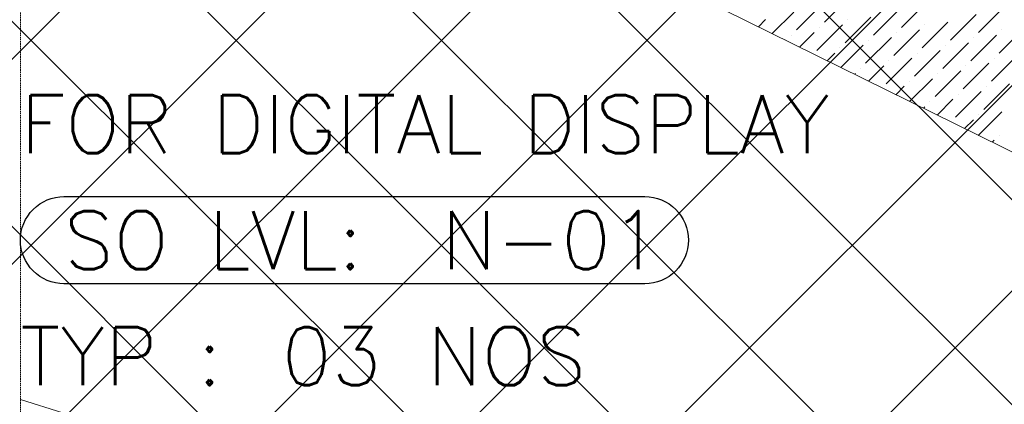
# Model space of a CAD drawing. Header units: millimetres. Extents: x -150 to 17700, y -13097 to 13830.
# Tile 27 of 67: x 4047 to 5742, y 9095 to 9758. Entities that reach past the tile are written whole.
import ezdxf
from ezdxf.enums import TextEntityAlignment as Align

# ---------------------------------------------------------------- set-up
doc = ezdxf.new("R2010")
doc.units = ezdxf.units.MM
doc.header["$MEASUREMENT"] = 0
doc.linetypes.add('RCP XREF$0$( Hidden )', pattern=[0.375, 0.25, -0.125])
doc.layers.get('0').update_dxf_attribs({"lineweight": 5})
doc.layers.add('ELEC-SO-LVL-TAG', color=7, linetype='Continuous')
doc.layers.add('RCP XREF$0$A-CEILING-01', color=9, linetype='Continuous', lineweight=0, true_color=0x808080)
doc.layers.add('RCP XREF$0$A-CELING ELEMENT', color=9, linetype='Continuous', lineweight=0, true_color=0x808080)
doc.styles.add('ROMANS-100', font='romans.shx')
doc.styles.get("Standard").update_dxf_attribs({"font": 'romans.shx'})

# ---------------------------------------------------------------- blocks, each defined once
blk = doc.blocks.new('RCP XREF')
at = {"layer": 'RCP XREF$0$A-CEILING-01', "color": 8, "linetype": 'Continuous', "lineweight": 0, "true_color": 0x808080}
for p, q in [((200, 5856.9), (7723.1, 13380)), ((200, 5149.7), (8430.3, 13380)), ((200, 4796.2), (8783.8, 13380)), ((200, 3735.5), (9844.5, 13380)), ((277.4, 4520), (9137.4, 13380)), ((10245.6, 3542.9), (408.6, 13380)), ((630.9, 4520), (9490.9, 13380)), ((5890, 8252.1), (762.1, 13380)), ((6077.3, 8418.4), (1115.7, 13380)), ((10776, 4073.3), (1469.2, 13380)), ((5890.1, 9312.7), (1822.8, 13380)), ((10125.7, 3309.3), (200, 13235)), ((200, 5503.3), (5890.1, 11193.4))]:
    blk.add_line(p, q, dxfattribs=at)
at = {"layer": 'RCP XREF$0$A-CELING ELEMENT', "color": 8, "linetype": 'RCP XREF$0$( Hidden )', "lineweight": 0, "ltscale": 10, "true_color": 0x808080}
blk.add_line((4048, 4720), (4048, 13830), dxfattribs=at)
at = {"layer": 'RCP XREF$0$A-CELING ELEMENT', "color": 8, "lineweight": 0, "true_color": 0x808080}
for p, q in [((9134.2, 7859.4), (4048, 10373.8)), ((4048, 9103.3), (9012.6, 7556.4))]:
    blk.add_line(p, q, dxfattribs=at)
at = {"layer": 'RCP XREF$0$A-CELING ELEMENT', "color": 8, "linetype": 'Continuous', "lineweight": 0, "true_color": 0x808080, "transparency": 33554687}
for p, q in [((5432.4, 9753.7), (5476.6, 9797.9)), ((5383.8, 9740.4), (5428, 9784.6)), ((5565, 9744.8), (5609.2, 9789)), ((5342.1, 9734.1), (5379.4, 9771.3)), ((5516.4, 9731.6), (5560.6, 9775.8)), ((5649, 9722.7), (5693.2, 9766.9)), ((5697.6, 9736), (5741.8, 9780.2)), ((5318.5, 9745.8), (5330.8, 9758.1)), ((5419.2, 9705), (5463.4, 9749.2)), ((5467.8, 9718.3), (5512, 9762.5)), ((5472.2, 9758.1), (5472.2, 9758.1)), ((5600.4, 9709.5), (5644.6, 9753.7)), ((5604.8, 9749.2), (5604.8, 9749.2)), ((5375, 9731.6), (5375, 9731.6)), ((5389.4, 9710.7), (5414.7, 9736)), ((5423.6, 9744.8), (5423.6, 9744.8)), ((5551.7, 9696.2), (5595.9, 9740.4)), ((5556.2, 9736), (5556.2, 9736)), ((5684.3, 9687.4), (5728.5, 9731.6)), ((5732.9, 9700.6), (5777.1, 9744.8)), ((5737.4, 9740.4), (5737.4, 9740.4)), ((5365.8, 9722.4), (5366.1, 9722.7)), ((5460.4, 9675.6), (5498.7, 9713.9)), ((5503.1, 9683), (5547.3, 9727.1)), ((5507.6, 9722.7), (5507.6, 9722.7)), ((5635.7, 9674.1), (5679.9, 9718.3)), ((5640.1, 9713.9), (5640.1, 9713.9)), ((5688.7, 9727.1), (5688.7, 9727.1)), ((5436.8, 9687.3), (5450.1, 9700.6)), ((5458.9, 9709.5), (5458.9, 9709.5)), ((5587.1, 9660.9), (5631.3, 9705)), ((5591.5, 9700.6), (5591.5, 9700.6)), ((5719.7, 9652), (5763.9, 9696.2)), ((5538.5, 9647.6), (5582.7, 9691.8)), ((5542.9, 9687.4), (5542.9, 9687.4)), ((5671.1, 9638.8), (5715.3, 9683)), ((5724.1, 9691.8), (5724.1, 9691.8)), ((5484.1, 9663.9), (5485.5, 9665.3)), ((5494.3, 9674.1), (5494.3, 9674.1)), ((5507.7, 9652.2), (5534.1, 9678.5)), ((5622.5, 9625.5), (5666.7, 9669.7)), ((5626.9, 9665.3), (5626.9, 9665.3)), ((5675.5, 9678.5), (5675.5, 9678.5)), ((5578.3, 9652), (5578.3, 9652)), ((5578.7, 9617.1), (5618, 9656.4)), ((5706.4, 9603.4), (5750.6, 9647.6)), ((5555.1, 9628.8), (5569.4, 9643.2)), ((5657.8, 9590.1), (5702, 9634.3)), ((5662.2, 9629.9), (5662.2, 9629.9)), ((5710.8, 9643.2), (5710.8, 9643.2)), ((5613.6, 9616.7), (5613.6, 9616.7)), ((5626, 9593.7), (5653.4, 9621.1)), ((5602.4, 9605.4), (5604.8, 9607.8)), ((5697, 9558.6), (5737.4, 9599)), ((5697.6, 9594.6), (5697.6, 9594.6)), ((5673.4, 9570.3), (5688.7, 9585.7)), ((5720.7, 9546.9), (5724.1, 9550.4)), ((5732.9, 9559.2), (5732.9, 9559.2))]:
    blk.add_line(p, q, dxfattribs=at)
blk = doc.blocks.new('ELEC-SO-LVL-EQP-TYP-TAG')
at = {"layer": 'ELEC-SO-LVL-TAG'}
blk.add_lwpolyline([(75, 75), (1075, 75, -0.414214), (1150, 0), (1150, 0, -0.414214), (1075, -75), (75, -75, -0.414214), (0, 0), (0, 0, -0.414214)], format="xyb", close=True, dxfattribs=at)
at = {"layer": 'ELEC-SO-LVL-TAG', "char_height": 100, "attachment_point": 4}
for s, width, insert in [('{\\Fromans|c0;SO LVL:}', 1015.069, (75, 0)), ('{\\Fromans|c0;TYP :}', 391.476, (0, -200)), ('{\\Fromans|c0;NOS}', 391.476, (700, -200))]:
    blk.add_mtext_dynamic_manual_height_columns(s, width=width, gutter_width=1, heights=[0], dxfattribs=dict(at, insert=insert))
at = {"layer": 'ELEC-SO-LVL-TAG', "style": 'ROMANS-100'}
for tag, p in [('SO-EQP', (0, 200)), ('SO-LVL', (725, 0)), ('TYP-NOS', (450, -200))]:
    blk.add_attdef(tag, text='', height=100, dxfattribs=at).set_placement(p, align=Align.MIDDLE_LEFT)

msp = doc.modelspace()

# ---------------------------------------------------------------- block references
at = {"ltscale": 5}
msp.add_blockref('RCP XREF', (0, 0), dxfattribs=at)
at = {"layer": 'ELEC-SO-LVL-TAG'}
msp.add_blockref('ELEC-SO-LVL-EQP-TYP-TAG', (4048, 9378.1), dxfattribs=at).add_auto_attribs({'SO-EQP': 'FOR DIGITAL DISPLAY', 'TYP-NOS': '03', 'SO-LVL': 'N-01'})

doc.saveas('drawing.dxf')
